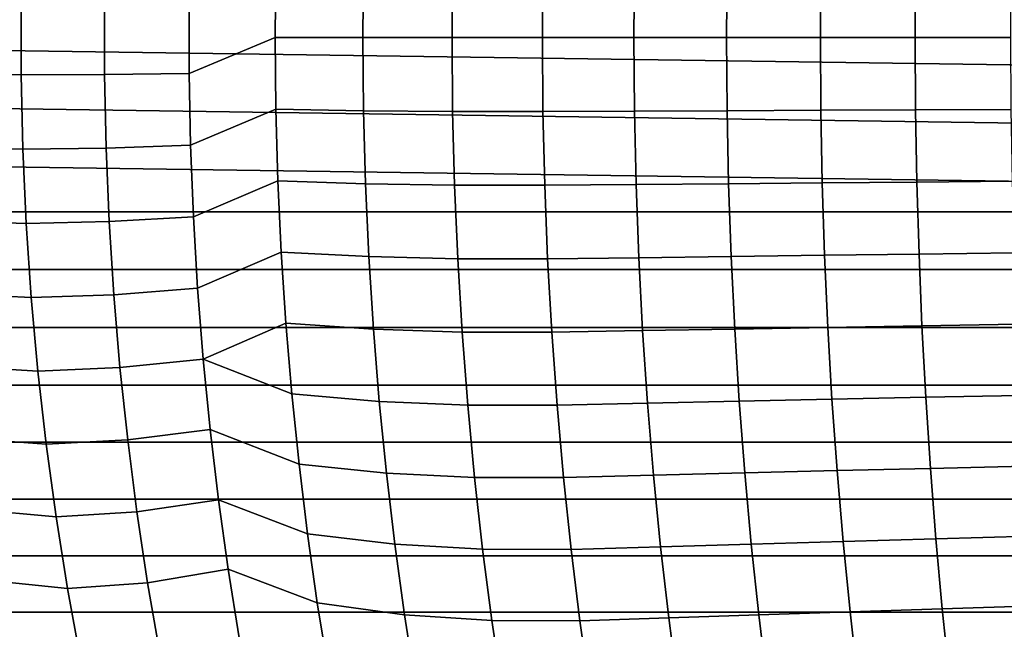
# Model space of a CAD drawing. Header units: metres. Extents: x -25 to 132, y -25 to 25.
# Tile 16 of 256: x -13 to -1, y -7 to 0. Entities that reach past the tile are written whole.
import ezdxf

# ---------------------------------------------------------------- set-up
doc = ezdxf.new("R2010")
doc.units = ezdxf.units.M
doc.layers.add('solid_12_061_071_XXX', color=7, linetype='CONTINUOUS')

msp = doc.modelspace()

# ---------------------------------------------------------------- linework, layer by layer
at = {"layer": 'solid_12_061_071_XXX'}
for points in [[(-24.460337, 1.393403), (24.49011, 0.696675), (24.5, 0), (-24.49011, 0.696657)], [(-10.222342, 0.859668, 129.932068), (-11.263957, 0.430701, 129.298218), (-11.263957, -0.430701, 129.298218), (-10.23027, 0, 129.945221)], [(-9.177424, 0, 130.560638), (-9.169595, 0.878102, 130.546814), (-10.222342, 0.859668, 129.932068), (-10.23027, 0, 129.945221)], [(-8.108287, 0, 131.147308), (-8.100749, 0.886885, 131.133118), (-9.169595, 0.878102, 130.546814), (-9.177424, 0, 130.560638)], [(-8.100749, 0.886885, 131.133118), (-8.108287, 0, 131.147308), (-7.023644, 0, 131.704788), (-7.016549, 0.887098, 131.690506)], [(-7.016549, 0.887098, 131.690506), (-7.023644, 0, 131.704788), (-5.924294, 0, 132.232681), (-5.917711, 0.882314, 132.218475)], [(-5.917711, 0.882314, 132.218475), (-5.924294, 0, 132.232681), (-4.811042, 0, 132.730576), (-4.80496, 0.877449, 132.716476)], [(-4.80496, 0.877449, 132.716476), (-4.811042, 0, 132.730576), (-3.684707, 0, 133.198135), (-3.679112, 0.872605, 133.184113)], [(-3.679112, 0.872605, 133.184113), (-3.684707, 0, 133.198135), (-2.546115, 0, 133.634995), (-2.540995, 0.867782, 133.621078)], [(-2.540995, 0.867782, 133.621078), (-2.546115, 0, 133.634995), (-1.396104, 0, 134.040833), (-1.391445, 0.862967, 134.027039)], [(-24.49011, 0.696657), (24.5, 0), (24.490108, -0.696677), (-24.5, 0)], [(-13.280906, -0.447069, 127.927559), (-13.280906, 0.447069, 127.927559), (-14.260948, 0.440194, 127.201973), (-14.260948, -0.440193, 127.201973)], [(-12.281688, -0.442267, 128.626495), (-12.281688, 0.442267, 128.626495), (-13.280906, 0.447069, 127.927559), (-13.280906, -0.447069, 127.927559)], [(-11.263957, -0.430701, 129.298218), (-11.263957, 0.430701, 129.298218), (-12.281688, 0.442267, 128.626495), (-12.281688, -0.442267, 128.626495)], [(24.460333, -1.393445), (-24.49011, -0.696655), (-24.5, 0), (24.490108, -0.696677)], [(-10.23027, 0, 129.945221), (-11.263957, -0.430701, 129.298218), (-11.24718, -1.291546, 129.272018), (-10.222342, -0.859668, 129.932068)], [(-9.169595, -0.878102, 130.546814), (-9.177424, 0, 130.560638), (-10.23027, 0, 129.945221), (-10.222342, -0.859668, 129.932068)], [(-8.100749, -0.886885, 131.133118), (-8.108287, 0, 131.147308), (-9.177424, 0, 130.560638), (-9.169595, -0.878102, 130.546814)], [(-4.811042, 0, 132.730576), (-4.80496, -0.877449, 132.716476), (-3.679112, -0.872605, 133.184113), (-3.684707, 0, 133.198135)], [(-3.684707, 0, 133.198135), (-3.679112, -0.872605, 133.184113), (-2.540995, -0.867782, 133.621078), (-2.546115, 0, 133.634995)], [(-2.546115, 0, 133.634995), (-2.540995, -0.867782, 133.621078), (-1.391445, -0.862967, 134.027039), (-1.396104, 0, 134.040833)], [(-8.108287, 0, 131.147308), (-8.100749, -0.886885, 131.133118), (-7.016549, -0.887099, 131.690506), (-7.023644, 0, 131.704788)], [(-7.023644, 0, 131.704788), (-7.016549, -0.887099, 131.690506), (-5.917711, -0.882314, 132.218475), (-5.924294, 0, 132.232681)], [(-5.924294, 0, 132.232681), (-5.917711, -0.882314, 132.218475), (-4.80496, -0.877449, 132.716476), (-4.811042, 0, 132.730576)], [(-13.260955, -1.340558, 127.899834), (-13.280906, -0.447069, 127.927559), (-14.260948, -0.440193, 127.201973), (-14.240689, -1.319947, 127.175377)], [(-12.281688, -0.442267, 128.626495), (-13.280906, -0.447069, 127.927559), (-13.260955, -1.340558, 127.899834), (-12.263083, -1.326186, 128.599106)], [(-11.263957, -0.430701, 129.298218), (-12.281688, -0.442267, 128.626495), (-12.263083, -1.326186, 128.599106), (-11.24718, -1.291546, 129.272018)], [(24.410671, -2.090268), (-24.460337, -1.393401), (-24.49011, -0.696655), (24.460333, -1.393445)], [(-10.222342, -0.859668, 129.932068), (-11.24718, -1.291546, 129.272018), (-11.213631, -2.150715, 129.21962), (-10.198555, -1.718246, 129.892593)], [(-9.146107, -1.755064, 130.505356), (-9.169595, -0.878102, 130.546814), (-10.222342, -0.859668, 129.932068), (-10.198555, -1.718246, 129.892593)], [(-8.078135, -1.772616, 131.090546), (-8.100749, -0.886885, 131.133118), (-9.169595, -0.878102, 130.546814), (-9.146107, -1.755064, 130.505356)], [(-8.100749, -0.886885, 131.133118), (-8.078135, -1.772616, 131.090546), (-6.99526, -1.773061, 131.647675), (-7.016549, -0.887099, 131.690506)], [(-6.99526, -1.773061, 131.647675), (-5.897963, -1.763527, 132.175873), (-5.917711, -0.882314, 132.218475), (-7.016549, -0.887099, 131.690506)], [(-5.897963, -1.763527, 132.175873), (-4.786716, -1.753832, 132.674149), (-4.80496, -0.877449, 132.716476), (-5.917711, -0.882314, 132.218475)], [(-4.786716, -1.753832, 132.674149), (-3.66233, -1.744175, 133.14209), (-3.679112, -0.872605, 133.184113), (-4.80496, -0.877449, 132.716476)], [(-3.66233, -1.744175, 133.14209), (-2.525634, -1.734559, 133.579361), (-2.540995, -0.867782, 133.621078), (-3.679112, -0.872605, 133.184113)], [(-2.525634, -1.734559, 133.579361), (-1.377467, -1.724957, 133.985641), (-1.391445, -0.862967, 134.027039), (-2.540995, -0.867782, 133.621078)], [(-11.24718, -1.291546, 129.272018), (-12.263083, -1.326186, 128.599106), (-12.225882, -2.208254, 128.544342), (-11.213631, -2.150715, 129.21962)], [(24.410671, -2.090268), (-24.410677, -2.090201), (-24.460337, -1.393401)], [(-13.221062, -2.232096, 127.844398), (-13.260955, -1.340558, 127.899834), (-14.240689, -1.319947, 127.175377), (-14.200177, -2.197802, 127.122185)], [(-12.263083, -1.326186, 128.599106), (-13.260955, -1.340558, 127.899834), (-13.221062, -2.232096, 127.844398), (-12.225882, -2.208254, 128.544342)], [(-10.198555, -1.718246, 129.892593), (-11.213631, -2.150715, 129.21962), (-11.163362, -3.007082, 129.141129), (-10.158932, -2.574641, 129.826874)], [(-9.106984, -2.62974, 130.436279), (-9.146107, -1.755064, 130.505356), (-10.198555, -1.718246, 129.892593), (-10.158932, -2.574641, 129.826874)], [(-8.04047, -2.656032, 131.019638), (-8.078135, -1.772616, 131.090546), (-9.146107, -1.755064, 130.505356), (-9.106984, -2.62974, 130.436279)], [(-8.078135, -1.772616, 131.090546), (-8.04047, -2.656032, 131.019638), (-6.959803, -2.656745, 131.576309), (-6.99526, -1.773061, 131.647675)], [(-6.959803, -2.656745, 131.576309), (-5.86507, -2.642534, 132.104919), (-5.897963, -1.763527, 132.175873), (-6.99526, -1.773061, 131.647675)], [(-5.86507, -2.642534, 132.104919), (-4.756325, -2.628077, 132.603638), (-4.786716, -1.753832, 132.674149), (-5.897963, -1.763527, 132.175873)], [(-4.756325, -2.628077, 132.603638), (-3.634374, -2.613672, 133.072067), (-3.66233, -1.744175, 133.14209), (-4.786716, -1.753832, 132.674149)], [(-3.634374, -2.613672, 133.072067), (-2.500046, -2.599323, 133.509857), (-2.525634, -1.734559, 133.579361), (-3.66233, -1.744175, 133.14209)], [(-2.500046, -2.599323, 133.509857), (-1.354184, -2.58499, 133.916702), (-1.377467, -1.724957, 133.985641), (-2.525634, -1.734559, 133.579361)], [(24.341085, -2.785908), (-24.341095, -2.78582), (-24.410677, -2.090201), (24.410671, -2.090268)], [(-13.161298, -3.120378, 127.761353), (-13.221062, -2.232096, 127.844398), (-14.200177, -2.197802, 127.122185), (-14.139484, -3.072484, 127.042496)], [(-12.225882, -2.208254, 128.544342), (-13.221062, -2.232096, 127.844398), (-13.161298, -3.120378, 127.761353), (-12.170147, -3.08723, 128.462296)], [(-11.213631, -2.150715, 129.21962), (-12.225882, -2.208254, 128.544342), (-12.170147, -3.08723, 128.462296), (-11.163362, -3.007082, 129.141129)], [(-10.158932, -2.574641, 129.826874), (-11.163362, -3.007082, 129.141129), (-11.096451, -3.859516, 129.036636), (-10.103539, -3.427748, 129.73497)], [(-9.052295, -3.500973, 130.339737), (-9.106984, -2.62974, 130.436279), (-10.158932, -2.574641, 129.826874), (-10.103539, -3.427748, 129.73497)], [(-3.595289, -3.480049, 132.974182), (-2.464271, -3.46106, 133.412689), (-2.500046, -2.599323, 133.509857), (-3.634374, -2.613672, 133.072067)], [(-2.464271, -3.46106, 133.412689), (-1.321628, -3.442084, 133.820297), (-1.354184, -2.58499, 133.916702), (-2.500046, -2.599323, 133.509857)], [(-7.987817, -3.535961, 130.920502), (-8.04047, -2.656032, 131.019638), (-9.106984, -2.62974, 130.436279), (-9.052295, -3.500973, 130.339737)], [(-8.04047, -2.656032, 131.019638), (-7.987817, -3.535961, 130.920502), (-6.910234, -3.536997, 131.476562), (-6.959803, -2.656745, 131.576309)], [(-6.910234, -3.536997, 131.476562), (-5.819085, -3.518218, 132.005722), (-5.86507, -2.642534, 132.104919), (-6.959803, -2.656745, 131.576309)], [(-5.819085, -3.518218, 132.005722), (-4.713838, -3.499103, 132.505066), (-4.756325, -2.628077, 132.603638), (-5.86507, -2.642534, 132.104919)], [(-4.713838, -3.499103, 132.505066), (-3.595289, -3.480049, 132.974182), (-3.634374, -2.613672, 133.072067), (-4.756325, -2.628077, 132.603638)], [(24.251619, -3.47978), (-24.251635, -3.479674), (-24.341095, -2.78582), (24.341085, -2.785908)], [(-13.081763, -4.00409, 127.650833), (-13.161298, -3.120378, 127.761353), (-14.139484, -3.072484, 127.042496), (-14.058713, -3.94272, 126.93644)], [(-11.163362, -3.007082, 129.141129), (-12.170147, -3.08723, 128.462296), (-12.09597, -3.961865, 128.353088), (-11.096451, -3.859516, 129.036636)], [(-12.170147, -3.08723, 128.462296), (-13.161298, -3.120378, 127.761353), (-13.081763, -4.00409, 127.650833), (-12.09597, -3.961865, 128.353088)], [(-10.032453, -4.276462, 129.617035), (-10.103539, -3.427748, 129.73497), (-11.096451, -3.859516, 129.036636)], [(-8.98211, -4.367606, 130.21582), (-9.052295, -3.500973, 130.339737), (-10.103539, -3.427748, 129.73497), (-10.032453, -4.276462, 129.617035)], [(24.142305, -4.171205), (-24.142324, -4.171086), (-24.251635, -3.479674), (24.251619, -3.47978)], [(-7.920247, -4.411231, 130.793289), (-7.987817, -3.535961, 130.920502), (-9.052295, -3.500973, 130.339737), (-8.98211, -4.367606, 130.21582)], [(-7.987817, -3.535961, 130.920502), (-7.920247, -4.411231, 130.793289), (-6.846621, -4.412664, 131.348526), (-6.910234, -3.536997, 131.476562)], [(-6.846621, -4.412664, 131.348526), (-5.760067, -4.389462, 131.878387), (-5.819085, -3.518218, 132.005722), (-6.910234, -3.536997, 131.476562)], [(-5.760067, -4.389462, 131.878387), (-4.659306, -4.365829, 132.37854), (-4.713838, -3.499103, 132.505066), (-5.819085, -3.518218, 132.005722)], [(-4.659306, -4.365829, 132.37854), (-3.545122, -4.342259, 132.848526), (-3.595289, -3.480049, 132.974182), (-4.713838, -3.499103, 132.505066)], [(-3.545122, -4.342259, 132.848526), (-2.418351, -4.318755, 133.287964), (-2.464271, -3.46106, 133.412689), (-3.595289, -3.480049, 132.974182)], [(-2.418351, -4.318755, 133.287964), (-1.27984, -4.295256, 133.696548), (-1.321628, -3.442084, 133.820297), (-2.464271, -3.46106, 133.412689)], [(-11.096451, -3.859516, 129.036636), (-12.09597, -3.961865, 128.353088), (-12.003443, -4.830914, 128.216873), (-11.012979, -4.706885, 128.906281)], [(-9.945747, -5.119678, 129.47319), (-10.032453, -4.276462, 129.617035), (-11.096451, -3.859516, 129.036636), (-11.012979, -4.706885, 128.906281)], [(-12.982561, -4.881921, 127.512978), (-13.081763, -4.00409, 127.650833), (-14.058713, -3.94272, 126.93644), (-13.957967, -4.807234, 126.804153)], [(-12.09597, -3.961865, 128.353088), (-13.081763, -4.00409, 127.650833), (-12.982561, -4.881921, 127.512978), (-12.003443, -4.830914, 128.216873)], [(24.013302, -4.859131), (-24.013327, -4.859007), (-24.142324, -4.171086), (24.142305, -4.171205)], [(-8.89651, -5.228483, 130.064682), (-8.98211, -4.367606, 130.21582), (-10.032453, -4.276462, 129.617035), (-9.945747, -5.119678, 129.47319)], [(-7.837836, -5.280672, 130.638123), (-7.920247, -4.411231, 130.793289), (-8.98211, -4.367606, 130.21582), (-8.89651, -5.228483, 130.064682)], [(-5.68808, -5.255152, 131.723083), (-4.592787, -5.227178, 132.224213), (-4.659306, -4.365829, 132.37854), (-5.760067, -4.389462, 131.878387)], [(-4.592787, -5.227178, 132.224213), (-3.483925, -5.199256, 132.695236), (-3.545122, -4.342259, 132.848526), (-4.659306, -4.365829, 132.37854)], [(-3.483925, -5.199256, 132.695236), (-2.36233, -5.171396, 133.135803), (-2.418351, -4.318755, 133.287964), (-3.545122, -4.342259, 132.848526)], [(-2.36233, -5.171396, 133.135803), (-1.228857, -5.143522, 133.545578), (-1.27984, -4.295256, 133.696548), (-2.418351, -4.318755, 133.287964)], [(-7.920247, -4.411231, 130.793289), (-7.837836, -5.280672, 130.638123), (-6.769032, -5.282594, 131.192368), (-6.846621, -4.412664, 131.348526)], [(-6.769032, -5.282594, 131.192368), (-5.68808, -5.255152, 131.723083), (-5.760067, -4.389462, 131.878387), (-6.846621, -4.412664, 131.348526)], [(-11.012979, -4.706885, 128.906281), (-12.003443, -4.830914, 128.216873), (-11.892695, -5.693144, 128.053818), (-10.913048, -5.548068, 128.750214)], [(-9.843551, -5.956314, 129.303635), (-9.945747, -5.119678, 129.47319), (-11.012979, -4.706885, 128.906281), (-10.913048, -5.548068, 128.750214)], [(-12.863837, -5.752577, 127.347984), (-12.982561, -4.881921, 127.512978), (-13.957967, -4.807234, 126.804153), (-13.837388, -5.664765, 126.645821)], [(-12.003443, -4.830914, 128.216873), (-12.982561, -4.881921, 127.512978), (-12.863837, -5.752577, 127.347984), (-11.892695, -5.693144, 128.053818)], [(23.864687, -5.543165), (-23.864716, -5.543041), (-24.013327, -4.859007), (24.013302, -4.859131)], [(-8.795629, -6.082472, 129.886566), (-8.89651, -5.228483, 130.064682), (-9.945747, -5.119678, 129.47319), (-9.843551, -5.956314, 129.303635)], [(-4.514379, -6.082087, 132.042282), (-3.411783, -6.050014, 132.514526), (-3.483925, -5.199256, 132.695236), (-4.592787, -5.227178, 132.224213)], [(-3.411783, -6.050014, 132.514526), (-2.296286, -6.017985, 132.956406), (-2.36233, -5.171396, 133.135803), (-3.483925, -5.199256, 132.695236)], [(-2.296286, -6.017985, 132.956406), (-1.168747, -5.985916, 133.367569), (-1.228857, -5.143522, 133.545578), (-2.36233, -5.171396, 133.135803)], [(-7.740715, -6.143138, 130.455261), (-7.837836, -5.280672, 130.638123), (-8.89651, -5.228483, 130.064682), (-8.795629, -6.082472, 129.886566)], [(-7.837836, -5.280672, 130.638123), (-7.740715, -6.143138, 130.455261), (-6.677591, -6.145659, 131.008331), (-6.769032, -5.282594, 131.192368)], [(-6.677591, -6.145659, 131.008331), (-5.603233, -6.114195, 131.540024), (-5.68808, -5.255152, 131.723083), (-6.769032, -5.282594, 131.192368)], [(-5.603233, -6.114195, 131.540024), (-4.514379, -6.082087, 132.042282), (-4.592787, -5.227178, 132.224213), (-5.68808, -5.255152, 131.723083)], [(23.69665, -6.22244), (-23.696682, -6.222315), (-23.864716, -5.543041), (23.864687, -5.543165)], [(-10.913048, -5.548068, 128.750214), (-11.892695, -5.693144, 128.053818), (-11.763918, -6.547344, 127.864212), (-10.796822, -6.381965, 128.568695)], [(-9.726021, -6.785297, 129.108627), (-9.843551, -5.956314, 129.303635), (-10.913048, -5.548068, 128.750214), (-10.796822, -6.381965, 128.568695)], [(-12.725802, -6.614786, 127.156151), (-12.863837, -5.752577, 127.347984), (-13.837388, -5.664765, 126.645821), (-13.697186, -6.514077, 126.461716)], [(-11.892695, -5.693144, 128.053818), (-12.863837, -5.752577, 127.347984), (-12.725802, -6.614786, 127.156151), (-11.763918, -6.547344, 127.864212)], [(-8.679622, -6.92845, 129.681717), (-8.795629, -6.082472, 129.886566), (-9.843551, -5.956314, 129.303635), (-9.726021, -6.785297, 129.108627)], [(-3.328797, -6.893514, 132.306641), (-2.220307, -6.857536, 132.75), (-2.296286, -6.017985, 132.956406), (-3.411783, -6.050014, 132.514526)], [(-2.220307, -6.857536, 132.75), (-1.099588, -6.821479, 133.16275), (-1.168747, -5.985916, 133.367569), (-2.296286, -6.017985, 132.956406)], [(-7.629034, -6.997492, 130.244965), (-7.740715, -6.143138, 130.455261), (-8.795629, -6.082472, 129.886566), (-8.679622, -6.92845, 129.681717)], [(-7.740715, -6.143138, 130.455261), (-7.629034, -6.997492, 130.244965), (-6.572435, -7.00074, 130.796661), (-6.677591, -6.145659, 131.008331)], [(-6.572435, -7.00074, 130.796661), (-5.505652, -6.965506, 131.329483), (-5.603233, -6.114195, 131.540024), (-6.677591, -6.145659, 131.008331)], [(-5.505652, -6.965506, 131.329483), (-4.424194, -6.929507, 131.833008), (-4.514379, -6.082087, 132.042282), (-5.603233, -6.114195, 131.540024)], [(-4.424194, -6.929507, 131.833008), (-3.328797, -6.893514, 132.306641), (-3.411783, -6.050014, 132.514526), (-4.514379, -6.082087, 132.042282)], [(23.509308, -6.896553), (-23.509344, -6.896425), (-23.696682, -6.222315), (23.69665, -6.22244)], [(-10.796822, -6.381965, 128.568695), (-11.763918, -6.547344, 127.864212), (-11.617309, -7.392307, 127.648346), (-10.664469, -7.20748, 128.361969)], [(-9.593318, -7.605557, 128.888443), (-9.726021, -6.785297, 129.108627), (-10.796822, -6.381965, 128.568695), (-10.664469, -7.20748, 128.361969)], [(-12.568674, -7.467277, 126.937775), (-12.725802, -6.614786, 127.156151), (-13.697186, -6.514077, 126.461716), (-13.537579, -7.353932, 126.252121)], [(-11.763918, -6.547344, 127.864212), (-12.725802, -6.614786, 127.156151), (-12.568674, -7.467277, 126.937775), (-11.617309, -7.392307, 127.648346)], [(-8.548649, -7.765296, 129.450439), (-8.679622, -6.92845, 129.681717), (-9.726021, -6.785297, 129.108627), (-9.593318, -7.605557, 128.888443)], [(-3.23507, -7.728735, 132.071838), (-2.134483, -7.689059, 132.516846), (-2.220307, -6.857536, 132.75), (-3.328797, -6.893514, 132.306641)], [(-2.134483, -7.689059, 132.516846), (-1.02146, -7.649252, 132.931366), (-1.099588, -6.821479, 133.16275), (-2.220307, -6.857536, 132.75)], [(23.302748, -7.56518), (-23.30279, -7.565048), (-23.509344, -6.896425), (23.509308, -6.896553)], [(-7.502946, -7.842597, 130.007523), (-7.629034, -6.997492, 130.244965), (-8.679622, -6.92845, 129.681717), (-8.548649, -7.765296, 129.450439)], [(-6.453707, -7.846715, 130.557663), (-5.395463, -7.807999, 131.091721), (-5.505652, -6.965506, 131.329483), (-6.572435, -7.00074, 130.796661)], [(-5.395463, -7.807999, 131.091721), (-4.322347, -7.768387, 131.596664), (-4.424194, -6.929507, 131.833008), (-5.505652, -6.965506, 131.329483)], [(-4.322347, -7.768387, 131.596664), (-3.23507, -7.728735, 132.071838), (-3.328797, -6.893514, 132.306641), (-4.424194, -6.929507, 131.833008)], [(-7.629034, -6.997492, 130.244965), (-7.502946, -7.842597, 130.007523), (-6.453707, -7.846715, 130.557663), (-6.572435, -7.00074, 130.796661)]]:
    msp.add_3dface(points, dxfattribs=at)

doc.saveas('drawing.dxf')
